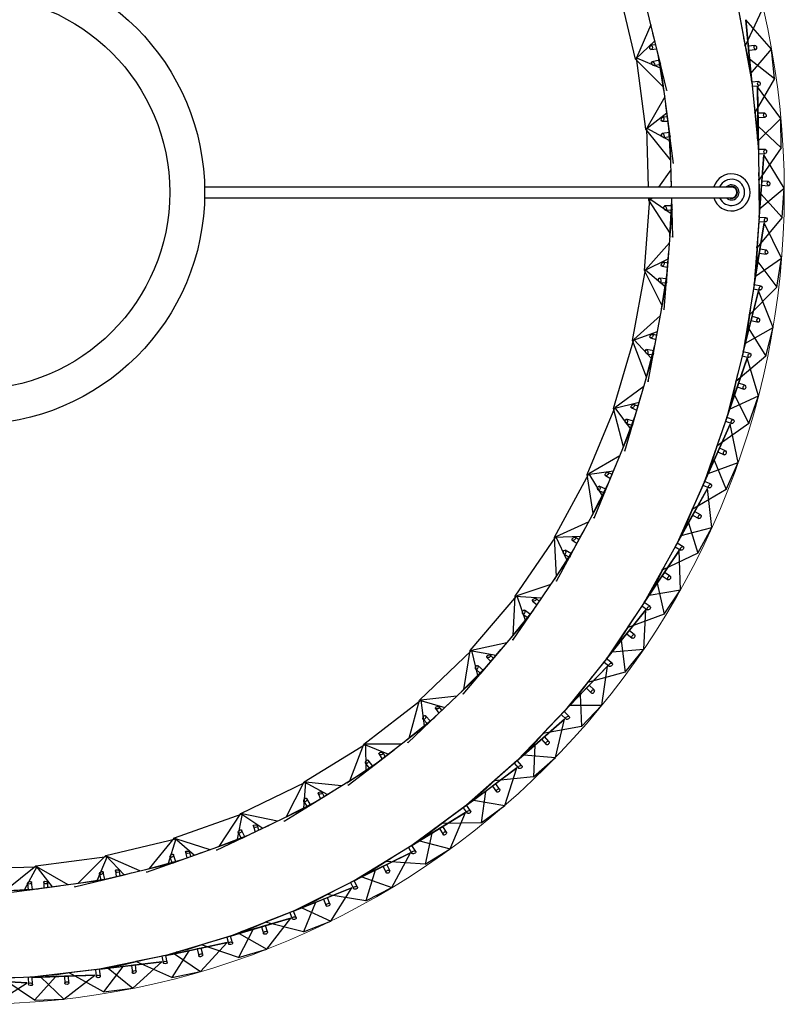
# Model space of a CAD drawing. Header units: millimetres. Extents: x 70 to 116, y 89 to 252.
# Tile 18 of 19: x 102 to 116, y 222 to 240. Entities that reach past the tile are written whole.
import ezdxf

# ---------------------------------------------------------------- set-up
doc = ezdxf.new("R2010")
doc.units = ezdxf.units.MM

msp = doc.modelspace()

# ---------------------------------------------------------------- linework, layer by layer
at = {"color": 7, "linetype": 'Continuous', "lineweight": 25}
for p, q in [((113.749, 239.306), (113.44, 240.586)), ((114.202, 239.218), (113.887, 240.521)), ((115.572, 240.526), (115.753, 239.553)), ((116.058, 240.205), (115.753, 239.553)), ((114.029, 239.933), (113.764, 239.329)), ((115.651, 240.103), (115.877, 238.884)), ((115.765, 240.028), (115.835, 239.312)), ((115.861, 239.044), (115.765, 240.028)), ((116.239, 239.487), (115.765, 240.028)), ((114.099, 239.643), (114.067, 239.775)), ((113.749, 239.306), (114.099, 239.643)), ((114.117, 239.57), (114.038, 239.56)), ((114.319, 238.734), (114.099, 239.643)), ((115.727, 239.691), (115.815, 239.281)), ((115.753, 239.553), (115.75, 239.57)), ((114.03, 239.483), (114.135, 239.497)), ((114.267, 238.73), (114.16, 239.391)), ((115.934, 239.558), (115.812, 239.546)), ((115.812, 239.546), (115.819, 239.472)), ((115.819, 239.471), (115.949, 239.484)), ((115.861, 239.044), (116.239, 239.487)), ((116.292, 238.951), (116.239, 239.487)), ((114.258, 238.794), (113.749, 239.306)), ((113.938, 238.023), (113.764, 239.329)), ((113.764, 239.329), (114.2, 239.146)), ((114.184, 239.29), (114.053, 239.258)), ((114.088, 239.19), (114.202, 239.217)), ((114.196, 239.241), (114.184, 239.29)), ((114.196, 239.241), (114.202, 239.217)), ((114.379, 237.888), (114.202, 239.218)), ((115.815, 239.281), (115.84, 239.082)), ((115.835, 239.312), (116.292, 238.951)), ((115.835, 239.312), (115.931, 238.327)), ((115.877, 238.884), (115.861, 239.044)), ((116.006, 238.897), (115.877, 238.884)), ((115.877, 238.884), (115.997, 237.65)), ((115.877, 238.884), (115.881, 238.841)), ((116.292, 238.951), (115.931, 238.327)), ((114.319, 238.734), (114.308, 238.744)), ((114.318, 238.736), (114.319, 238.734)), ((115.881, 238.841), (115.884, 238.81)), ((115.884, 238.81), (116.006, 238.821)), ((115.984, 238.8), (115.992, 238.08)), ((116.41, 238.219), (115.984, 238.8)), ((115.996, 237.81), (115.984, 238.8)), ((114.282, 238.617), (113.955, 238.045)), ((113.938, 238.023), (114.321, 238.323)), ((114.321, 238.323), (114.303, 238.457)), ((114.444, 237.395), (114.321, 238.323)), ((115.918, 238.467), (115.97, 238.05)), ((115.931, 238.327), (115.93, 238.344)), ((116.113, 238.317), (115.99, 238.315)), ((115.99, 238.315), (115.991, 238.241)), ((114.236, 238.17), (114.341, 238.173)), ((114.331, 238.248), (114.251, 238.246)), ((115.991, 238.24), (116.121, 238.242)), ((115.996, 237.81), (116.41, 238.219)), ((116.417, 237.681), (116.41, 238.219)), ((114.39, 237.462), (113.938, 238.023)), ((113.984, 236.966), (113.955, 238.045)), ((113.955, 238.045), (114.369, 237.817)), ((114.369, 237.962), (114.235, 237.944)), ((114.392, 237.396), (114.355, 238.065)), ((114.376, 237.912), (114.369, 237.962)), ((115.97, 238.05), (115.978, 237.85)), ((115.992, 238.08), (116.004, 237.091)), ((115.992, 238.08), (116.417, 237.681)), ((114.262, 237.872), (114.379, 237.888)), ((114.376, 237.912), (114.379, 237.888)), ((114.404, 236.966), (114.379, 237.888)), ((115.997, 237.65), (115.996, 237.81)), ((116.127, 237.652), (115.997, 237.65)), ((115.997, 237.65), (116.011, 236.41)), ((115.997, 237.65), (115.998, 237.607)), ((115.998, 237.607), (115.998, 237.575)), ((116.417, 237.681), (116.004, 237.091)), ((114.444, 237.395), (114.435, 237.406)), ((115.998, 237.575), (116.121, 237.577)), ((116.023, 236.57), (116.097, 237.557)), ((116.097, 237.557), (116.044, 236.839)), ((116.472, 236.942), (116.097, 237.557)), ((114.395, 237.283), (114.167, 236.966)), ((114.444, 237.398), (114.444, 237.395)), ((116.002, 237.231), (116.019, 236.811)), ((114.404, 236.986), (114.4, 237.121)), ((116.004, 237.091), (116.004, 237.107)), ((116.061, 237.073), (116.056, 236.999)), ((116.184, 237.064), (116.061, 237.074)), ((115.505, 236.966), (105.857, 236.966)), ((114.372, 236.966), (114.404, 236.986)), ((114.404, 236.966), (114.404, 236.986)), ((116.023, 236.57), (116.472, 236.942)), ((116.055, 236.999), (116.185, 236.989)), ((116.432, 236.405), (116.472, 236.942)), ((105.857, 236.766), (115.505, 236.766)), ((113.909, 235.435), (114.01, 236.748)), ((113.991, 236.728), (113.99, 236.766)), ((113.991, 236.728), (114.052, 236.766)), ((114.383, 236.122), (113.991, 236.728)), ((114.023, 236.766), (114.01, 236.748)), ((114.01, 236.748), (114.398, 236.478)), ((114.378, 236.057), (114.411, 236.726)), ((114.416, 236.548), (114.41, 236.766)), ((114.429, 236.05), (114.41, 236.766)), ((116.044, 236.839), (115.97, 235.852)), ((116.019, 236.811), (116.009, 236.611)), ((116.044, 236.839), (116.432, 236.405)), ((114.413, 236.622), (114.278, 236.619)), ((114.298, 236.544), (114.416, 236.547)), ((114.312, 235.211), (114.416, 236.548)), ((114.415, 236.572), (114.413, 236.622)), ((114.415, 236.572), (114.416, 236.547)), ((116.011, 236.41), (116.023, 236.57)), ((116.011, 236.41), (115.919, 235.174)), ((116.432, 236.405), (115.97, 235.852)), ((116.008, 236.368), (116.006, 236.335)), ((116.006, 236.335), (116.128, 236.326)), ((116.011, 236.41), (116.008, 236.368)), ((116.141, 236.401), (116.011, 236.41)), ((115.945, 235.332), (116.103, 236.309)), ((116.103, 236.309), (115.988, 235.598)), ((116.423, 235.664), (116.103, 236.309)), ((114.429, 236.05), (114.421, 236.063)), ((114.429, 236.053), (114.429, 236.05)), ((115.98, 235.992), (115.96, 235.573)), ((114.369, 235.944), (113.93, 235.452)), ((114.346, 235.648), (114.356, 235.783)), ((115.97, 235.852), (115.971, 235.869)), ((116.025, 235.83), (116.013, 235.757)), ((116.147, 235.811), (116.025, 235.83)), ((113.909, 235.435), (114.346, 235.648)), ((114.274, 234.715), (114.346, 235.648)), ((115.945, 235.332), (116.423, 235.664)), ((116.013, 235.756), (116.142, 235.735)), ((116.337, 235.132), (116.423, 235.664)), ((113.691, 234.157), (113.93, 235.452)), ((114.235, 234.791), (113.909, 235.435)), ((113.93, 235.452), (114.288, 235.143)), ((114.231, 235.516), (114.334, 235.497)), ((114.34, 235.572), (114.261, 235.587)), ((115.988, 235.598), (115.829, 234.621)), ((115.96, 235.573), (115.934, 235.374)), ((115.988, 235.598), (116.337, 235.132)), ((114.318, 235.285), (114.183, 235.296)), ((114.223, 234.727), (114.326, 235.389)), ((114.314, 235.235), (114.318, 235.285)), ((115.919, 235.174), (115.945, 235.332)), ((114.069, 233.892), (114.312, 235.211)), ((114.195, 235.22), (114.312, 235.21)), ((114.314, 235.235), (114.312, 235.21)), ((115.919, 235.174), (115.72, 233.95)), ((115.759, 234.105), (116.001, 235.065)), ((116.001, 235.065), (115.825, 234.367)), ((116.337, 235.132), (115.829, 234.621)), ((115.912, 235.131), (115.907, 235.1)), ((115.907, 235.1), (116.028, 235.08)), ((115.919, 235.174), (115.912, 235.131)), ((116.047, 235.153), (115.919, 235.174)), ((116.265, 234.395), (116.001, 235.065)), ((114.274, 234.715), (114.267, 234.728)), ((114.274, 234.717), (114.274, 234.715)), ((115.852, 234.76), (115.796, 234.344)), ((114.202, 234.616), (113.714, 234.172)), ((115.829, 234.621), (115.832, 234.638)), ((115.883, 234.594), (115.865, 234.522)), ((115.865, 234.522), (115.991, 234.49)), ((116.002, 234.565), (115.883, 234.595)), ((114.149, 234.323), (114.173, 234.456)), ((115.825, 234.367), (115.584, 233.407)), ((115.796, 234.344), (115.752, 234.148)), ((115.759, 234.105), (116.265, 234.395)), ((115.825, 234.367), (116.133, 233.872)), ((116.133, 233.872), (116.265, 234.395)), ((113.342, 232.909), (113.714, 234.172)), ((113.691, 234.157), (114.149, 234.323)), ((113.949, 233.483), (113.691, 234.157)), ((113.714, 234.172), (114.038, 233.827)), ((113.979, 233.402), (114.149, 234.323)), ((114.02, 234.204), (114.121, 234.174)), ((114.135, 234.249), (114.058, 234.271)), ((113.93, 233.42), (114.102, 234.068)), ((114.083, 233.965), (113.95, 233.99)), ((115.72, 233.95), (115.759, 234.105)), ((113.69, 232.606), (114.069, 233.892)), ((113.953, 233.913), (114.069, 233.892)), ((114.074, 233.916), (114.069, 233.892)), ((114.074, 233.916), (114.083, 233.965)), ((115.72, 233.95), (115.417, 232.748)), ((115.47, 232.899), (115.793, 233.834)), ((115.793, 233.834), (115.558, 233.154)), ((116.133, 233.872), (115.584, 233.407)), ((115.71, 233.908), (115.702, 233.877)), ((115.702, 233.877), (115.821, 233.847)), ((115.72, 233.95), (115.71, 233.908)), ((115.847, 233.918), (115.72, 233.95)), ((115.998, 233.144), (115.793, 233.834)), ((115.618, 233.543), (115.527, 233.134)), ((113.898, 233.311), (113.366, 232.921)), ((113.979, 233.402), (113.974, 233.416)), ((113.98, 233.405), (113.979, 233.402)), ((115.584, 233.407), (115.588, 233.424)), ((115.635, 233.376), (115.61, 233.306)), ((115.61, 233.305), (115.733, 233.263)), ((115.751, 233.336), (115.635, 233.376)), ((113.814, 233.026), (113.852, 233.156)), ((115.558, 233.154), (115.234, 232.219)), ((115.527, 233.134), (115.466, 232.942)), ((115.47, 232.899), (115.998, 233.144)), ((115.558, 233.154), (115.822, 232.635)), ((115.822, 232.635), (115.998, 233.144)), ((112.864, 231.704), (113.366, 232.921)), ((113.342, 232.909), (113.814, 233.026)), ((113.527, 232.211), (113.342, 232.909)), ((113.366, 232.921), (113.652, 232.545)), ((113.549, 232.128), (113.814, 233.026)), ((113.674, 232.921), (113.771, 232.881)), ((113.793, 232.954), (113.719, 232.984)), ((115.417, 232.748), (115.47, 232.899)), ((113.502, 232.151), (113.741, 232.777)), ((113.711, 232.677), (113.581, 232.716)), ((115.417, 232.748), (115.012, 231.576)), ((115.417, 232.748), (115.403, 232.707)), ((115.54, 232.705), (115.417, 232.748)), ((113.179, 231.366), (113.69, 232.606)), ((113.577, 232.639), (113.69, 232.605)), ((113.697, 232.629), (113.69, 232.605)), ((113.697, 232.629), (113.711, 232.677)), ((115.077, 231.722), (115.48, 232.626)), ((115.48, 232.626), (115.187, 231.968)), ((115.822, 232.635), (115.234, 232.219)), ((115.403, 232.707), (115.393, 232.677)), ((115.393, 232.677), (115.509, 232.637)), ((115.625, 231.92), (115.48, 232.626)), ((115.28, 232.351), (115.154, 231.951)), ((115.234, 232.219), (115.24, 232.235)), ((115.283, 232.183), (115.252, 232.115)), ((115.395, 232.133), (115.283, 232.183)), ((113.459, 232.046), (112.89, 231.714)), ((113.549, 232.128), (113.546, 232.143)), ((113.55, 232.131), (113.549, 232.128)), ((115.252, 232.115), (115.371, 232.062)), ((113.346, 231.771), (113.397, 231.896)), ((115.187, 231.968), (114.784, 231.064)), ((115.077, 231.722), (115.625, 231.92)), ((115.154, 231.951), (115.078, 231.765)), ((115.187, 231.968), (115.406, 231.429)), ((115.406, 231.429), (115.625, 231.92)), ((112.263, 230.556), (112.89, 231.714)), ((112.864, 231.704), (113.346, 231.771)), ((112.975, 230.991), (112.864, 231.704)), ((112.89, 231.714), (113.134, 231.309)), ((112.989, 230.906), (113.346, 231.771)), ((113.196, 231.682), (113.288, 231.632)), ((113.317, 231.701), (113.247, 231.739)), ((115.012, 231.576), (115.077, 231.722)), ((112.944, 230.933), (113.247, 231.531)), ((113.207, 231.435), (113.082, 231.487)), ((115.012, 231.576), (114.508, 230.443)), ((114.995, 231.537), (114.982, 231.507)), ((114.982, 231.507), (115.094, 231.457)), ((115.012, 231.576), (114.995, 231.537)), ((115.131, 231.523), (115.012, 231.576)), ((112.54, 230.187), (113.179, 231.366)), ((113.07, 231.411), (113.178, 231.366)), ((113.188, 231.388), (113.178, 231.366)), ((113.188, 231.388), (113.207, 231.435)), ((114.585, 230.583), (115.064, 231.449)), ((115.064, 231.449), (114.716, 230.819)), ((115.406, 231.429), (114.784, 231.064)), ((115.148, 230.734), (115.064, 231.449)), ((114.841, 231.192), (114.682, 230.805)), ((112.989, 230.906), (112.986, 230.921)), ((114.784, 231.064), (114.791, 231.08)), ((114.829, 231.025), (114.793, 230.96)), ((114.793, 230.959), (114.907, 230.897)), ((114.937, 230.966), (114.829, 231.025)), ((112.89, 230.834), (112.289, 230.563)), ((112.99, 230.909), (112.989, 230.906)), ((114.716, 230.819), (114.237, 229.953)), ((114.585, 230.583), (115.148, 230.734)), ((114.682, 230.805), (114.589, 230.626)), ((114.716, 230.819), (114.887, 230.263)), ((114.887, 230.263), (115.148, 230.734)), ((111.545, 229.476), (112.289, 230.563)), ((112.263, 230.556), (112.749, 230.572)), ((112.299, 229.835), (112.263, 230.556)), ((112.289, 230.563), (112.49, 230.135)), ((112.303, 229.749), (112.749, 230.572)), ((112.749, 230.572), (112.813, 230.691)), ((114.508, 230.443), (114.585, 230.583)), ((112.59, 230.499), (112.677, 230.44)), ((112.713, 230.506), (112.647, 230.551)), ((114.508, 230.443), (113.908, 229.358)), ((114.487, 230.406), (114.471, 230.377)), ((114.471, 230.377), (114.579, 230.318)), ((114.508, 230.443), (114.487, 230.406)), ((114.622, 230.38), (114.508, 230.443)), ((112.262, 229.781), (112.625, 230.344)), ((112.436, 230.243), (112.54, 230.187)), ((112.576, 230.253), (112.457, 230.317)), ((112.552, 230.208), (112.54, 230.187)), ((112.552, 230.208), (112.576, 230.253)), ((113.997, 229.491), (114.548, 230.313)), ((114.548, 230.313), (114.147, 229.715)), ((114.887, 230.263), (114.237, 229.953)), ((114.571, 229.593), (114.548, 230.313)), ((111.782, 229.081), (112.54, 230.187)), ((114.305, 230.076), (114.112, 229.703)), ((114.237, 229.953), (114.245, 229.968)), ((114.278, 229.91), (114.237, 229.848)), ((114.237, 229.848), (114.345, 229.775)), ((114.38, 229.842), (114.278, 229.91)), ((112.198, 229.688), (111.572, 229.481)), ((112.303, 229.749), (112.302, 229.764)), ((112.305, 229.752), (112.303, 229.749)), ((114.147, 229.715), (113.596, 228.893)), ((114.112, 229.703), (114.005, 229.534)), ((114.147, 229.715), (114.27, 229.146)), ((110.718, 228.478), (111.572, 229.481)), ((111.505, 228.756), (111.545, 229.476)), ((111.545, 229.476), (112.03, 229.442)), ((111.572, 229.481), (111.727, 229.034)), ((112.03, 229.442), (112.106, 229.554)), ((113.908, 229.358), (113.997, 229.491)), ((113.997, 229.491), (114.571, 229.593)), ((114.27, 229.146), (114.571, 229.593)), ((111.501, 228.67), (112.03, 229.442)), ((111.864, 229.386), (111.944, 229.318)), ((111.987, 229.38), (111.926, 229.432)), ((113.908, 229.358), (113.217, 228.328)), ((113.884, 229.322), (113.866, 229.296)), ((113.866, 229.296), (113.968, 229.227)), ((113.908, 229.358), (113.884, 229.322)), ((114.016, 229.285), (113.908, 229.358)), ((111.463, 228.706), (111.883, 229.228)), ((111.685, 229.147), (111.782, 229.081)), ((111.824, 229.142), (111.713, 229.219)), ((111.796, 229.101), (111.824, 229.142)), ((113.317, 228.453), (113.937, 229.224)), ((113.937, 229.224), (113.486, 228.664)), ((114.27, 229.146), (113.596, 228.893)), ((113.897, 228.505), (113.937, 229.224)), ((110.913, 228.06), (111.782, 229.081)), ((111.796, 229.101), (111.782, 229.081)), ((113.674, 229.01), (113.45, 228.655)), ((113.586, 228.788), (113.688, 228.707)), ((113.633, 228.846), (113.587, 228.789)), ((113.596, 228.893), (113.605, 228.907)), ((113.729, 228.77), (113.633, 228.847)), ((111.39, 228.62), (110.745, 228.48)), ((111.501, 228.67), (111.501, 228.685)), ((111.502, 228.673), (111.501, 228.67)), ((113.486, 228.664), (112.866, 227.892)), ((113.45, 228.655), (113.329, 228.495)), ((113.486, 228.664), (113.56, 228.086)), ((109.791, 227.572), (110.745, 228.48)), ((110.59, 227.681), (111.197, 228.394)), ((110.603, 227.766), (110.718, 228.478)), ((110.718, 228.478), (111.197, 228.394)), ((110.745, 228.48), (110.853, 228.02)), ((111.148, 228.336), (111.093, 228.394)), ((111.197, 228.394), (111.284, 228.497)), ((113.217, 228.328), (113.317, 228.453)), ((113.317, 228.453), (113.897, 228.505)), ((113.56, 228.086), (113.897, 228.505)), ((111.026, 228.355), (111.099, 228.279)), ((113.217, 228.328), (112.44, 227.362)), ((113.19, 228.295), (113.17, 228.27)), ((113.17, 228.27), (113.265, 228.193)), ((113.217, 228.328), (113.19, 228.295)), ((113.318, 228.247), (113.217, 228.328)), ((109.941, 227.136), (110.913, 228.06)), ((110.556, 227.721), (111.028, 228.196)), ((110.823, 228.136), (110.912, 228.06)), ((110.961, 228.117), (110.858, 228.205)), ((110.928, 228.078), (110.912, 228.06)), ((110.928, 228.078), (110.961, 228.117)), ((112.55, 227.478), (113.235, 228.193)), ((113.235, 228.193), (112.737, 227.673)), ((113.56, 228.086), (112.866, 227.892)), ((113.133, 227.48), (113.235, 228.193)), ((112.954, 228.002), (112.7, 227.667)), ((112.866, 227.892), (112.877, 227.905)), ((110.59, 227.681), (110.592, 227.696)), ((110.592, 227.683), (110.59, 227.681)), ((112.737, 227.673), (112.053, 226.958)), ((112.737, 227.673), (112.761, 227.091)), ((112.899, 227.842), (112.848, 227.789)), ((112.848, 227.789), (112.942, 227.699)), ((112.988, 227.758), (112.899, 227.843)), ((108.775, 226.768), (109.818, 227.571)), ((109.603, 226.876), (109.791, 227.572)), ((109.791, 227.572), (110.258, 227.438)), ((110.474, 227.643), (109.818, 227.571)), ((109.818, 227.571), (109.878, 227.102)), ((110.258, 227.438), (110.356, 227.531)), ((112.7, 227.667), (112.565, 227.519)), ((109.58, 226.793), (110.258, 227.438)), ((110.085, 227.417), (110.149, 227.334)), ((110.204, 227.386), (110.155, 227.449)), ((112.44, 227.362), (111.583, 226.466)), ((112.41, 227.331), (112.388, 227.308)), ((112.388, 227.308), (112.477, 227.223)), ((112.44, 227.362), (112.41, 227.331)), ((112.44, 227.362), (112.55, 227.478)), ((112.534, 227.272), (112.44, 227.362)), ((112.55, 227.478), (113.133, 227.48)), ((112.761, 227.091), (113.133, 227.48)), ((108.878, 226.318), (109.941, 227.136)), ((109.551, 226.836), (110.07, 227.259)), ((109.86, 227.221), (109.941, 227.136)), ((109.995, 227.187), (109.902, 227.285)), ((109.958, 227.152), (109.941, 227.136)), ((109.958, 227.152), (109.995, 227.187)), ((111.703, 226.572), (112.446, 227.226)), ((112.446, 227.226), (111.905, 226.75)), ((112.283, 226.524), (112.446, 227.226)), ((112.15, 227.059), (111.868, 226.748)), ((112.761, 227.091), (112.053, 226.958)), ((112.053, 226.958), (112.064, 226.97)), ((108.515, 226.095), (108.775, 226.768)), ((108.775, 226.768), (109.225, 226.585)), ((109.461, 226.767), (108.802, 226.764)), ((109.58, 226.793), (109.584, 226.807)), ((109.582, 226.795), (109.58, 226.793)), ((112.082, 226.905), (112.026, 226.856)), ((112.026, 226.856), (112.112, 226.758)), ((112.163, 226.813), (112.082, 226.905)), ((107.68, 226.074), (108.802, 226.764)), ((108.802, 226.764), (108.811, 226.291)), ((109.166, 226.539), (109.124, 226.607)), ((109.225, 226.585), (109.333, 226.668)), ((111.905, 226.75), (111.162, 226.097)), ((111.868, 226.748), (111.721, 226.611)), ((111.905, 226.75), (111.879, 226.168)), ((108.459, 226.06), (109.02, 226.427)), ((108.484, 226.015), (109.225, 226.585)), ((108.806, 226.411), (108.878, 226.318)), ((108.937, 226.364), (108.855, 226.471)), ((109.051, 226.583), (109.106, 226.493)), ((111.583, 226.466), (110.652, 225.647)), ((111.55, 226.438), (111.526, 226.417)), ((111.526, 226.417), (111.607, 226.324)), ((111.583, 226.466), (111.55, 226.438)), ((111.583, 226.466), (111.703, 226.572)), ((111.668, 226.369), (111.583, 226.466)), ((111.703, 226.572), (112.283, 226.524)), ((111.879, 226.168), (112.283, 226.524)), ((107.736, 225.616), (108.878, 226.318)), ((108.897, 226.333), (108.878, 226.318)), ((108.897, 226.333), (108.937, 226.364)), ((110.78, 225.742), (111.577, 226.33)), ((111.577, 226.33), (110.998, 225.902)), ((111.355, 225.644), (111.577, 226.33)), ((106.518, 225.498), (107.706, 226.067)), ((107.351, 225.432), (107.68, 226.074)), ((107.706, 226.067), (107.667, 225.596)), ((107.68, 226.074), (108.109, 225.845)), ((108.362, 226.001), (107.706, 226.067)), ((111.268, 226.189), (110.96, 225.903)), ((111.879, 226.168), (111.162, 226.097)), ((111.162, 226.097), (111.175, 226.108)), ((108.045, 225.806), (108.01, 225.878)), ((108.109, 225.845), (108.224, 225.916)), ((108.484, 226.015), (108.489, 226.029)), ((108.486, 226.016), (108.484, 226.015)), ((110.998, 225.902), (110.201, 225.315)), ((110.96, 225.903), (110.802, 225.78)), ((110.998, 225.902), (110.921, 225.325)), ((111.126, 225.997), (111.204, 225.893)), ((111.187, 226.042), (111.127, 225.998)), ((111.26, 225.943), (111.187, 226.042)), ((107.292, 225.403), (107.888, 225.709)), ((107.312, 225.355), (108.109, 225.845)), ((107.674, 225.716), (107.735, 225.616)), ((107.799, 225.655), (107.728, 225.77)), ((107.935, 225.861), (107.98, 225.766)), ((110.652, 225.647), (110.78, 225.742)), ((110.78, 225.742), (111.355, 225.644)), ((106.526, 225.037), (107.736, 225.616)), ((107.756, 225.629), (107.735, 225.616)), ((107.756, 225.629), (107.799, 225.655)), ((110.652, 225.647), (109.654, 224.911)), ((109.79, 224.995), (110.634, 225.512)), ((110.634, 225.512), (110.02, 225.136)), ((110.354, 224.848), (110.634, 225.512)), ((110.617, 225.622), (110.591, 225.603)), ((110.591, 225.603), (110.664, 225.504)), ((110.652, 225.647), (110.617, 225.622)), ((110.729, 225.543), (110.652, 225.647)), ((110.921, 225.325), (111.355, 225.644)), ((105.303, 225.048), (106.544, 225.489)), ((106.124, 224.894), (106.518, 225.498)), ((106.544, 225.489), (106.455, 225.024)), ((106.518, 225.498), (106.921, 225.226)), ((107.19, 225.355), (106.544, 225.489)), ((107.312, 225.355), (107.318, 225.369)), ((107.314, 225.357), (107.312, 225.355)), ((110.314, 225.398), (109.983, 225.14)), ((110.201, 225.315), (110.215, 225.325)), ((110.921, 225.325), (110.201, 225.315)), ((106.077, 224.822), (106.921, 225.226)), ((106.593, 225.069), (106.535, 225.191)), ((106.75, 225.26), (106.785, 225.161)), ((106.853, 225.194), (106.826, 225.269)), ((106.921, 225.226), (107.043, 225.285)), ((110.22, 225.258), (110.157, 225.22)), ((110.157, 225.22), (110.225, 225.109)), ((110.285, 225.154), (110.221, 225.259)), ((104.047, 224.726), (105.328, 225.035)), ((104.848, 224.488), (105.303, 225.048)), ((105.328, 225.035), (105.191, 224.583)), ((105.263, 224.588), (106.526, 225.037)), ((105.303, 225.048), (105.675, 224.735)), ((105.956, 224.834), (105.328, 225.035)), ((106.062, 224.872), (106.687, 225.114)), ((106.475, 225.143), (106.526, 225.037)), ((106.548, 225.047), (106.526, 225.037)), ((106.548, 225.047), (106.593, 225.069)), ((110.02, 225.136), (109.176, 224.619)), ((109.654, 224.911), (109.79, 224.995)), ((109.79, 224.995), (110.354, 224.848)), ((109.983, 225.14), (109.815, 225.031)), ((110.02, 225.136), (109.895, 224.567)), ((105.509, 224.787), (105.533, 224.684)), ((105.604, 224.709), (105.586, 224.787)), ((106.077, 224.822), (106.085, 224.835)), ((106.08, 224.824), (106.077, 224.822)), ((109.654, 224.911), (108.596, 224.264)), ((109.617, 224.889), (109.59, 224.872)), ((109.59, 224.872), (109.654, 224.767)), ((109.654, 224.911), (109.617, 224.889)), ((109.722, 224.8), (109.654, 224.911)), ((109.895, 224.567), (110.354, 224.848)), ((102.765, 224.538), (104.071, 224.711)), ((103.536, 224.217), (104.047, 224.726)), ((104.071, 224.711), (103.887, 224.275)), ((104.047, 224.726), (104.385, 224.376)), ((104.674, 224.446), (104.071, 224.711)), ((104.784, 224.472), (105.431, 224.648)), ((104.794, 224.421), (105.675, 224.735)), ((105.223, 224.699), (105.262, 224.588)), ((105.285, 224.596), (105.333, 224.613)), ((105.333, 224.613), (105.288, 224.74)), ((105.675, 224.735), (105.803, 224.78)), ((108.739, 224.336), (109.625, 224.778)), ((109.296, 224.692), (108.944, 224.464)), ((109.625, 224.778), (108.981, 224.456)), ((109.176, 224.619), (109.191, 224.628)), ((109.895, 224.567), (109.176, 224.619)), ((109.288, 224.141), (109.625, 224.778)), ((101.645, 224.489), (102.786, 224.52)), ((102.203, 224.085), (102.765, 224.538)), ((102.786, 224.52), (102.559, 224.106)), ((102.765, 224.538), (103.064, 224.154)), ((103.359, 224.193), (102.786, 224.52)), ((103.959, 224.273), (105.263, 224.588)), ((104.224, 224.445), (104.238, 224.341)), ((104.312, 224.358), (104.301, 224.437)), ((104.794, 224.421), (104.803, 224.433)), ((105.285, 224.596), (105.262, 224.588)), ((108.981, 224.456), (108.095, 224.014)), ((108.944, 224.464), (108.767, 224.369)), ((108.981, 224.456), (108.807, 223.9)), ((109.191, 224.561), (109.124, 224.528)), ((109.124, 224.528), (109.182, 224.411)), ((109.246, 224.451), (109.191, 224.561)), ((102.63, 224.096), (103.959, 224.273)), ((103.471, 224.208), (104.133, 224.315)), ((103.475, 224.156), (104.385, 224.376)), ((103.931, 224.388), (103.959, 224.273)), ((103.982, 224.279), (103.959, 224.273)), ((103.982, 224.279), (104.032, 224.291)), ((104.032, 224.291), (104, 224.422)), ((104.385, 224.376), (104.517, 224.408)), ((104.796, 224.422), (104.794, 224.421)), ((108.596, 224.264), (107.487, 223.71)), ((108.558, 224.245), (108.529, 224.231)), ((108.596, 224.264), (108.558, 224.245)), ((108.596, 224.264), (108.739, 224.336)), ((108.654, 224.148), (108.596, 224.264)), ((108.739, 224.336), (109.288, 224.141)), ((101.645, 224.069), (102.63, 224.096)), ((102.136, 224.031), (103.064, 224.154)), ((102.138, 224.083), (102.807, 224.12)), ((102.614, 224.213), (102.629, 224.096)), ((102.654, 224.1), (102.629, 224.096)), ((102.654, 224.1), (102.704, 224.106)), ((102.704, 224.106), (102.686, 224.24)), ((102.912, 224.24), (102.915, 224.134)), ((102.989, 224.144), (102.987, 224.224)), ((103.064, 224.154), (103.198, 224.172)), ((103.475, 224.156), (103.486, 224.167)), ((103.478, 224.157), (103.475, 224.156)), ((107.636, 223.769), (108.556, 224.133)), ((108.221, 224.077), (107.851, 223.879)), ((108.556, 224.133), (107.887, 223.868)), ((108.166, 223.528), (108.556, 224.133)), ((108.529, 224.231), (108.584, 224.121)), ((108.807, 223.9), (109.288, 224.141)), ((108.035, 223.927), (108.083, 223.806)), ((108.105, 223.955), (108.036, 223.928)), ((108.095, 224.014), (108.11, 224.022)), ((108.807, 223.9), (108.095, 224.014)), ((108.15, 223.841), (108.105, 223.955)), ((107.487, 223.71), (106.334, 223.253)), ((107.887, 223.868), (106.966, 223.504)), ((107.487, 223.71), (107.447, 223.694)), ((107.487, 223.71), (107.636, 223.769)), ((107.535, 223.589), (107.487, 223.71)), ((107.636, 223.769), (108.166, 223.528)), ((107.887, 223.868), (107.665, 223.33)), ((107.851, 223.879), (107.666, 223.8)), ((106.487, 223.299), (107.435, 223.583)), ((107.097, 223.556), (106.711, 223.39)), ((107.435, 223.583), (106.746, 223.377)), ((106.995, 223.013), (107.435, 223.583)), ((107.447, 223.694), (107.417, 223.682)), ((107.417, 223.682), (107.462, 223.568)), ((107.665, 223.33), (108.166, 223.528)), ((106.746, 223.377), (105.798, 223.093)), ((106.746, 223.377), (106.479, 222.859)), ((106.711, 223.39), (106.521, 223.327)), ((106.899, 223.423), (106.937, 223.298)), ((106.971, 223.444), (106.9, 223.423)), ((106.966, 223.504), (106.982, 223.51)), ((107.665, 223.33), (106.966, 223.504)), ((107.006, 223.327), (106.971, 223.444)), ((106.334, 223.253), (105.146, 222.898)), ((106.293, 223.241), (106.262, 223.232)), ((106.262, 223.232), (106.297, 223.114)), ((106.334, 223.253), (106.293, 223.241)), ((106.334, 223.253), (106.487, 223.299)), ((106.371, 223.129), (106.334, 223.253)), ((106.487, 223.299), (106.995, 223.013)), ((105.567, 222.985), (104.598, 222.784)), ((105.567, 222.985), (105.257, 222.492)), ((105.303, 222.93), (106.272, 223.132)), ((105.534, 223.001), (105.338, 222.955)), ((105.932, 223.133), (105.534, 223.001)), ((106.272, 223.132), (105.567, 222.985)), ((105.797, 223.033), (105.724, 223.018)), ((105.724, 223.018), (105.75, 222.89)), ((105.784, 222.602), (106.272, 223.132)), ((105.822, 222.913), (105.797, 223.033)), ((105.798, 223.093), (105.814, 223.098)), ((106.479, 222.859), (105.798, 223.093)), ((106.479, 222.859), (106.995, 223.013)), ((105.146, 222.898), (103.932, 222.645)), ((104.736, 222.812), (104.327, 222.715)), ((105.104, 222.889), (105.073, 222.882)), ((105.073, 222.882), (105.098, 222.762)), ((105.146, 222.898), (105.104, 222.889)), ((105.146, 222.898), (105.303, 222.93)), ((105.173, 222.77), (105.146, 222.898)), ((105.303, 222.93), (105.784, 222.602)), ((103.932, 222.645), (102.701, 222.498)), ((104.359, 222.696), (103.377, 222.579)), ((103.89, 222.64), (103.858, 222.636)), ((103.858, 222.636), (103.872, 222.514)), ((103.932, 222.645), (103.89, 222.64)), ((103.932, 222.645), (104.091, 222.664)), ((103.948, 222.516), (103.932, 222.645)), ((104.359, 222.696), (104.008, 222.232)), ((104.091, 222.664), (105.074, 222.782)), ((104.091, 222.664), (104.542, 222.296)), ((104.327, 222.715), (104.129, 222.686)), ((105.074, 222.782), (104.359, 222.696)), ((104.518, 222.715), (104.534, 222.586)), ((104.592, 222.724), (104.519, 222.715)), ((104.542, 222.296), (105.074, 222.782)), ((104.607, 222.602), (104.593, 222.724)), ((104.598, 222.784), (104.615, 222.787)), ((105.257, 222.492), (104.598, 222.784)), ((102.701, 222.498), (101.462, 222.457)), ((101.622, 222.449), (102.61, 222.396)), ((103.131, 222.512), (102.142, 222.48)), ((102.741, 222.08), (102.142, 222.48)), ((102.658, 222.497), (102.626, 222.496)), ((102.626, 222.496), (102.63, 222.373)), ((102.701, 222.498), (102.658, 222.497)), ((102.701, 222.498), (102.861, 222.503)), ((102.705, 222.368), (102.701, 222.498)), ((103.131, 222.512), (102.741, 222.08)), ((102.861, 222.503), (103.85, 222.536)), ((102.861, 222.503), (103.279, 222.097)), ((103.101, 222.534), (102.9, 222.522)), ((103.516, 222.595), (103.101, 222.534)), ((103.85, 222.536), (103.131, 222.512)), ((103.279, 222.097), (103.85, 222.536)), ((103.365, 222.52), (103.291, 222.517)), ((103.291, 222.517), (103.295, 222.387)), ((103.37, 222.397), (103.366, 222.52)), ((103.377, 222.579), (103.393, 222.581)), ((104.008, 222.232), (103.377, 222.579)), ((105.257, 222.492), (105.784, 222.602)), ((102.61, 222.396), (101.891, 222.434)), ((102.003, 222.008), (102.61, 222.396)), ((104.008, 222.232), (104.542, 222.296)), ((102.741, 222.08), (103.279, 222.097))]:
    msp.add_line(p, q, dxfattribs=at)
at = {"color": 7, "linetype": 'Continuous', "lineweight": 18}
msp.add_circle((101.608, 236.867), 14.864, dxfattribs=at)
at = {"color": 7, "linetype": 'Continuous', "lineweight": 25}
for radius in [4.25, 3.61]:
    msp.add_circle((101.608, 236.867), radius, dxfattribs=at)
for centre, radius, start, end in [((115.505, 236.867), 0.34, 197.1779, 162.9686), ((115.505, 236.867), 0.24, 204.7335, 155.4848), ((115.505, 236.867), 0.138, 226.9111, 133.5935), ((115.505, 236.867), 0.11, 245.9048, 115.1345), ((115.505, 236.866), 0.1, 0, 90), ((115.505, 236.866), 0.1, 270, 0)]:
    msp.add_arc(centre, radius, start, end, dxfattribs=at)
for centre, major_axis, ratio in [((114.034, 239.521), (0.0084, 0.0381), 0.574115), ((115.942, 239.521), (-0.0098, 0.0365), 0.648604), ((114.07, 239.224), (-0.0216, 0.0325), 0.574115), ((116.006, 238.859), (0.0026, 0.0377), 0.648604), ((116.117, 238.279), (-0.0067, 0.0372), 0.648604), ((114.243, 238.208), (0.0124, 0.0371), 0.574115), ((114.248, 237.908), (-0.0181, 0.0346), 0.574115), ((116.124, 237.614), (0.0058, 0.0373), 0.648604), ((116.184, 237.027), (-0.0034, 0.0376), 0.648604), ((114.288, 236.581), (-0.0144, 0.0363), 0.574115), ((116.135, 236.363), (0.009, 0.0367), 0.648604), ((116.144, 235.773), (-0.0002, 0.0378), 0.648604), ((114.246, 235.552), (0.0198, 0.0337), 0.574115), ((114.189, 235.258), (-0.0105, 0.0376), 0.574115), ((116.038, 235.117), (0.0121, 0.0358), 0.648604), ((115.996, 234.528), (0.0031, 0.0377), 0.648604), ((114.039, 234.238), (0.0232, 0.0314), 0.574115), ((113.952, 233.951), (-0.0065, 0.0385), 0.574115), ((115.834, 233.883), (0.0152, 0.0346), 0.648604), ((115.742, 233.299), (0.0063, 0.0373), 0.648604), ((113.696, 232.953), (0.0264, 0.0288), 0.574115), ((113.579, 232.677), (-0.0025, 0.039), 0.574115), ((115.525, 232.671), (0.0181, 0.0332), 0.648604), ((115.383, 232.098), (0.0095, 0.0366), 0.648604), ((113.221, 231.711), (0.0293, 0.0259), 0.574115), ((113.076, 231.449), (0.0016, 0.039), 0.574115), ((115.112, 231.49), (0.0209, 0.0315), 0.648604), ((114.922, 230.931), (0.0126, 0.0356), 0.648604), ((112.619, 230.525), (0.0318, 0.0227), 0.574115), ((114.6, 230.349), (0.0235, 0.0296), 0.648604), ((112.447, 230.28), (0.0057, 0.0387), 0.574115), ((114.363, 229.809), (0.0156, 0.0344), 0.648604), ((111.895, 229.409), (0.034, 0.0192), 0.574115), ((113.992, 229.256), (0.026, 0.0275), 0.648604), ((111.699, 229.183), (0.0097, 0.0379), 0.574115), ((113.709, 228.738), (0.0185, 0.033), 0.648604), ((111.059, 228.375), (0.0358, 0.0156), 0.574115), ((110.84, 228.17), (0.0136, 0.0366), 0.574115), ((113.292, 228.22), (0.0282, 0.0251), 0.648604), ((112.965, 227.728), (0.0213, 0.0313), 0.648604), ((110.12, 227.433), (0.0373, 0.0118), 0.574115), ((109.881, 227.253), (0.0174, 0.035), 0.574115), ((112.505, 227.248), (0.0303, 0.0226), 0.648604), ((112.137, 226.786), (0.0239, 0.0293), 0.648604), ((109.087, 226.595), (0.0383, 0.0078), 0.574115), ((108.83, 226.441), (0.0209, 0.033), 0.574115), ((111.638, 226.346), (0.0321, 0.0199), 0.648604), ((107.973, 225.87), (0.0389, 0.0038), 0.574115), ((111.232, 225.918), (0.0263, 0.0271), 0.648604), ((107.701, 225.743), (0.0243, 0.0306), 0.574115), ((110.696, 225.523), (0.0337, 0.0171), 0.648604), ((106.505, 225.167), (0.0273, 0.0279), 0.574115), ((106.788, 225.265), (0.0391, -0.0003), 0.574115), ((110.255, 225.131), (0.0285, 0.0248), 0.648604), ((105.547, 224.787), (0.0388, -0.0044), 0.574115), ((109.688, 224.784), (0.0351, 0.0141), 0.648604), ((105.255, 224.72), (0.0301, 0.0249), 0.574115), ((103.965, 224.405), (0.0325, 0.0216), 0.574115), ((104.263, 224.441), (0.0381, -0.0084), 0.574115), ((109.214, 224.431), (0.0306, 0.0222), 0.648604), ((102.65, 224.227), (0.0346, 0.0181), 0.574115), ((102.949, 224.232), (0.0371, -0.0124), 0.574115), ((108.619, 224.134), (0.0361, 0.0111), 0.648604), ((108.117, 223.824), (0.0324, 0.0195), 0.648604), ((107.499, 223.579), (0.037, 0.0079), 0.648604), ((106.972, 223.312), (0.0339, 0.0167), 0.648604), ((106.334, 223.121), (0.0375, 0.0047), 0.648604), ((105.786, 222.901), (0.0352, 0.0137), 0.648604), ((104.57, 222.594), (0.0363, 0.0106), 0.648604), ((105.135, 222.766), (0.0378, 0.0015), 0.648604), ((103.91, 222.515), (0.0378, -0.0018), 0.648604), ((102.668, 222.37), (0.0375, -0.005), 0.648604), ((103.333, 222.392), (0.0371, 0.0075), 0.648604)]:
    msp.add_ellipse(centre, major_axis=major_axis, ratio=ratio, dxfattribs=at)

doc.saveas('drawing.dxf')
